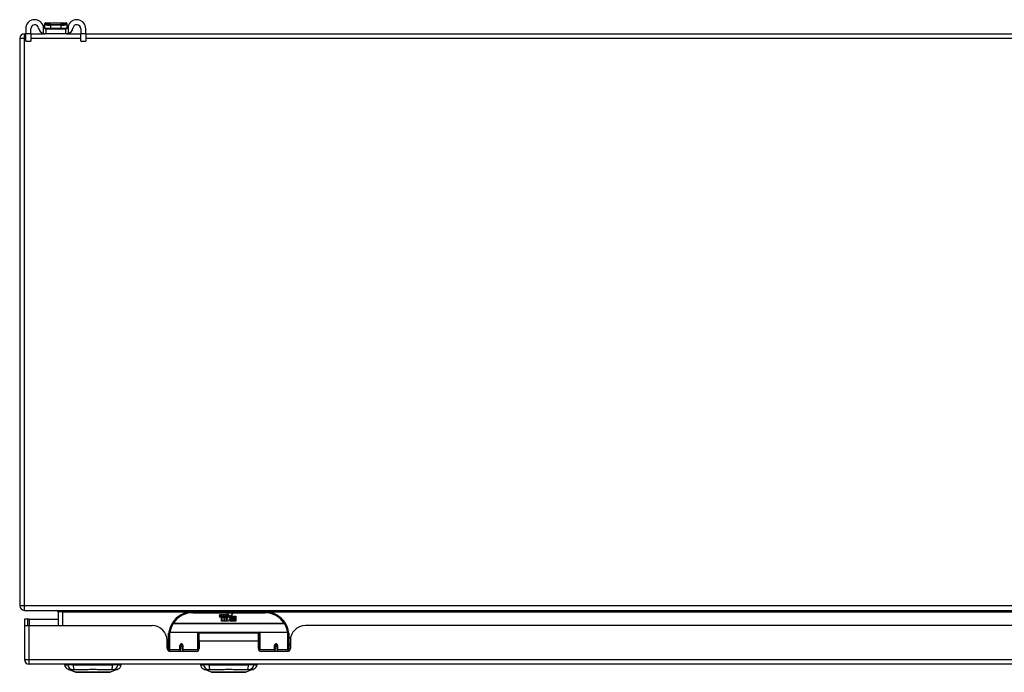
# Model space of a CAD drawing. Header units: inches. Extents: x 27 to 687, y 75 to 320.
# Tile 1 of 33: x 27 to 47, y 75 to 89. Entities that reach past the tile are written whole.
import ezdxf

# ---------------------------------------------------------------- set-up
doc = ezdxf.new("R2010")
doc.units = ezdxf.units.IN
doc.header["$MEASUREMENT"] = 0
doc.layers.add('Visible Edges(ANSI)', color=7, linetype='Continuous', lineweight=25)
doc.layers.add('Visible Tangent Edges(ANSI)', color=7, linetype='Continuous', lineweight=25)

msp = doc.modelspace()

# ---------------------------------------------------------------- linework, layer by layer
at = {"layer": 'Visible Edges(ANSI)'}
for p, q in [((27.231, 88.505), (27.231, 88.504)), ((27.231, 88.504), (27.231, 88.414)), ((27.684, 88.524), (27.251, 88.524)), ((27.704, 88.504), (27.704, 88.505)), ((27.704, 88.414), (27.704, 88.504)), ((26.817, 88.301), (26.843, 88.301)), ((26.843, 88.406), (26.843, 88.3)), ((26.843, 88.144), (26.843, 88.3)), ((26.948, 88.3), (26.948, 88.406)), ((26.948, 88.301), (27.246, 88.301)), ((26.948, 88.3), (26.948, 88.144)), ((27.246, 88.406), (27.265, 88.406)), ((27.265, 88.301), (27.246, 88.301)), ((27.265, 88.301), (27.265, 88.406)), ((27.265, 88.406), (27.671, 88.406)), ((27.671, 88.301), (27.265, 88.301)), ((27.671, 88.406), (27.689, 88.406)), ((27.671, 88.406), (27.671, 88.301)), ((27.689, 88.301), (27.671, 88.301)), ((27.689, 88.301), (27.988, 88.301)), ((27.988, 88.406), (27.988, 88.3)), ((27.988, 88.144), (27.988, 88.3)), ((28.093, 88.3), (28.093, 88.406)), ((28.093, 88.301), (92.619, 88.301)), ((28.093, 88.3), (28.093, 88.144)), ((26.718, 88.202), (26.718, 76.4)), ((26.843, 88.144), (26.948, 88.144)), ((27.988, 88.144), (28.093, 88.144)), ((26.817, 76.301), (92.619, 76.301)), ((27.516, 76.27), (27.516, 75.982)), ((31.816, 76.271), (30.316, 76.271)), ((30.871, 76.182), (30.877, 76.217)), ((30.877, 76.217), (30.891, 76.217)), ((30.891, 76.217), (30.885, 76.182)), ((30.907, 76.194), (30.911, 76.217)), ((30.911, 76.217), (30.924, 76.217)), ((30.924, 76.217), (30.918, 76.182)), ((30.941, 76.194), (30.945, 76.217)), ((30.945, 76.217), (30.958, 76.217)), ((30.958, 76.217), (30.948, 76.162)), ((30.954, 76.162), (30.978, 76.189)), ((30.965, 76.217), (30.981, 76.217)), ((30.978, 76.189), (30.965, 76.217)), ((30.981, 76.217), (30.989, 76.197)), ((30.989, 76.197), (30.991, 76.197)), ((30.991, 76.197), (31.005, 76.217)), ((31.021, 76.217), (30.996, 76.189)), ((30.996, 76.189), (31.01, 76.162)), ((31.005, 76.217), (31.021, 76.217)), ((31.02, 76.193), (31.056, 76.193)), ((31.026, 76.205), (31.026, 76.214)), ((31.055, 76.184), (31.031, 76.184)), ((31.067, 76.155), (31.098, 76.199)), ((31.098, 76.199), (31.1, 76.185)), ((31.1, 76.185), (31.144, 76.231)), ((31.144, 76.231), (31.119, 76.183)), ((31.119, 76.183), (31.216, 76.183)), ((31.216, 76.183), (31.216, 76.151)), ((26.884, 76.116), (26.816, 76.116)), ((26.816, 76.116), (26.816, 75.999)), ((26.816, 75.999), (26.816, 75.281)), ((26.818, 75.982), (26.915, 75.982)), ((26.915, 76.116), (26.884, 76.116)), ((26.884, 75.982), (26.884, 76.116)), ((26.915, 76.116), (27.516, 76.116)), ((26.915, 75.982), (29.473, 75.982)), ((30.916, 76.078), (30.916, 76.158)), ((30.946, 76.078), (30.916, 76.078)), ((30.934, 76.165), (30.933, 76.159)), ((30.933, 76.159), (30.946, 76.159)), ((30.938, 76.172), (30.935, 76.172)), ((30.937, 76.162), (30.938, 76.172)), ((30.948, 76.162), (30.937, 76.162)), ((30.946, 76.159), (30.946, 76.078)), ((30.95, 76.159), (30.972, 76.159)), ((30.95, 76.078), (30.95, 76.159)), ((30.98, 76.078), (30.95, 76.078)), ((30.971, 76.162), (30.954, 76.162)), ((30.984, 76.18), (30.971, 76.162)), ((30.972, 76.159), (30.98, 76.17)), ((30.98, 76.17), (30.98, 76.078)), ((30.986, 76.18), (30.984, 76.18)), ((30.984, 76.177), (30.991, 76.159)), ((30.984, 76.078), (30.984, 76.177)), ((31.051, 76.078), (30.984, 76.078)), ((30.994, 76.162), (30.986, 76.18)), ((30.991, 76.159), (31.014, 76.159)), ((31.01, 76.162), (30.994, 76.162)), ((31.014, 76.159), (31.014, 76.08)), ((31.014, 76.08), (31.05, 76.129)), ((31.05, 76.129), (31.03, 76.158)), ((31.065, 76.105), (31.051, 76.078)), ((31.06, 76.167), (31.067, 76.155)), ((31.082, 76.078), (31.065, 76.105)), ((31.1, 76.161), (31.08, 76.133)), ((31.08, 76.133), (31.117, 76.079)), ((31.216, 76.078), (31.082, 76.078)), ((31.102, 76.151), (31.1, 76.161)), ((31.117, 76.18), (31.102, 76.151)), ((31.117, 76.151), (31.117, 76.18)), ((31.216, 76.151), (31.117, 76.151)), ((31.117, 76.147), (31.216, 76.147)), ((31.117, 76.115), (31.117, 76.147)), ((31.216, 76.115), (31.117, 76.115)), ((31.117, 76.11), (31.216, 76.11)), ((31.117, 76.079), (31.117, 76.11)), ((31.216, 76.147), (31.216, 76.115)), ((31.216, 76.11), (31.216, 76.078)), ((48.574, 75.982), (32.659, 75.982)), ((29.816, 75.497), (29.816, 75.827)), ((29.836, 75.846), (30.42, 75.846)), ((30.436, 75.831), (30.436, 75.493)), ((30.451, 75.659), (30.451, 75.827)), ((31.682, 75.827), (30.451, 75.827)), ((31.682, 75.659), (31.682, 75.827)), ((31.696, 75.493), (31.696, 75.831)), ((31.712, 75.846), (32.296, 75.846)), ((32.316, 75.827), (32.316, 75.497)), ((29.785, 75.504), (29.785, 75.67)), ((30.06, 75.574), (30.06, 75.487)), ((30.062, 75.572), (30.06, 75.572)), ((30.062, 75.583), (30.062, 75.574)), ((30.103, 75.572), (30.101, 75.572)), ((30.102, 75.574), (30.102, 75.583)), ((30.103, 75.487), (30.103, 75.574)), ((30.451, 75.659), (30.451, 75.504)), ((31.696, 75.754), (31.682, 75.754)), ((31.682, 75.504), (31.682, 75.659)), ((32.029, 75.574), (32.029, 75.487)), ((32.031, 75.571), (32.029, 75.571)), ((32.071, 75.579), (32.069, 75.579)), ((32.07, 75.574), (32.07, 75.579)), ((32.07, 75.572), (32.072, 75.572)), ((32.072, 75.487), (32.072, 75.574)), ((32.351, 75.722), (32.316, 75.722)), ((32.347, 75.596), (32.316, 75.596)), ((32.347, 75.67), (32.347, 75.504)), ((29.816, 75.562), (29.785, 75.562)), ((29.816, 75.497), (29.816, 75.452)), ((30.392, 75.445), (29.844, 75.445)), ((30.06, 75.445), (30.06, 75.487)), ((30.066, 75.562), (30.064, 75.562)), ((30.1, 75.562), (30.098, 75.562)), ((30.103, 75.487), (30.103, 75.445)), ((30.436, 75.465), (30.436, 75.493)), ((31.696, 75.563), (31.682, 75.563)), ((31.696, 75.493), (31.696, 75.465)), ((32.288, 75.445), (31.741, 75.445)), ((32.029, 75.445), (32.029, 75.487)), ((32.035, 75.562), (32.032, 75.562)), ((32.068, 75.562), (32.066, 75.562)), ((32.072, 75.487), (32.072, 75.445)), ((32.347, 75.562), (32.316, 75.562)), ((32.316, 75.452), (32.316, 75.497)), ((92.52, 75.182), (26.915, 75.182)), ((27.65, 75.166), (27.718, 75.166)), ((27.828, 75.166), (27.718, 75.166)), ((27.828, 75.166), (28.652, 75.166)), ((27.852, 75.182), (27.852, 75.166)), ((28.052, 75.182), (28.052, 75.166)), ((28.428, 75.182), (28.428, 75.166)), ((28.628, 75.182), (28.628, 75.166)), ((28.763, 75.166), (28.652, 75.166)), ((28.763, 75.166), (28.831, 75.166)), ((30.476, 75.166), (30.544, 75.166)), ((30.654, 75.166), (30.544, 75.166)), ((30.654, 75.166), (31.478, 75.166)), ((31.589, 75.166), (31.478, 75.166)), ((31.589, 75.166), (31.657, 75.166)), ((27.883, 75.012), (27.724, 75.074)), ((28.757, 75.074), (28.597, 75.012)), ((30.709, 75.012), (30.55, 75.074)), ((31.583, 75.074), (31.423, 75.012))]:
    msp.add_line(p, q, dxfattribs=at)
at = {"layer": 'Visible Edges(ANSI)', "flags": 128}
for points in [[(27.216, 88.433), (27.215, 88.435), (27.215, 88.437), (27.215, 88.439), (27.214, 88.441), (27.214, 88.443), (27.214, 88.445), (27.213, 88.447), (27.213, 88.449), (27.212, 88.451), (27.212, 88.453), (27.211, 88.455), (27.211, 88.457), (27.21, 88.459), (27.21, 88.461), (27.209, 88.463), (27.208, 88.465), (27.208, 88.467), (27.207, 88.468), (27.206, 88.47), (27.206, 88.472), (27.205, 88.474), (27.204, 88.476), (27.203, 88.478), (27.203, 88.48)], [(27.733, 88.48), (27.732, 88.478), (27.731, 88.476), (27.73, 88.474), (27.73, 88.472), (27.729, 88.47), (27.728, 88.468), (27.728, 88.467), (27.727, 88.465), (27.726, 88.463), (27.726, 88.461), (27.725, 88.459), (27.725, 88.457), (27.724, 88.455), (27.723, 88.453), (27.723, 88.451), (27.722, 88.449), (27.722, 88.447), (27.722, 88.445), (27.721, 88.443), (27.721, 88.441), (27.72, 88.439), (27.72, 88.437), (27.72, 88.435), (27.719, 88.433)], [(27.203, 88.309), (27.204, 88.308), (27.206, 88.307), (27.208, 88.307), (27.21, 88.306), (27.212, 88.306), (27.214, 88.305), (27.216, 88.305), (27.218, 88.304), (27.22, 88.304), (27.222, 88.303), (27.224, 88.303), (27.226, 88.303), (27.228, 88.303), (27.23, 88.302), (27.232, 88.302), (27.233, 88.302), (27.235, 88.302), (27.237, 88.302), (27.239, 88.302), (27.24, 88.301), (27.242, 88.301), (27.243, 88.301), (27.245, 88.301), (27.246, 88.301)], [(27.246, 88.406), (27.245, 88.406), (27.243, 88.406), (27.242, 88.407), (27.24, 88.407), (27.239, 88.407), (27.237, 88.408), (27.235, 88.408), (27.234, 88.409), (27.232, 88.41), (27.231, 88.411), (27.229, 88.412), (27.227, 88.413), (27.226, 88.414), (27.224, 88.415), (27.223, 88.417), (27.222, 88.418), (27.221, 88.42), (27.22, 88.422), (27.219, 88.423), (27.218, 88.425), (27.217, 88.427), (27.217, 88.429), (27.216, 88.431), (27.216, 88.433)], [(27.719, 88.433), (27.719, 88.431), (27.719, 88.429), (27.718, 88.427), (27.717, 88.425), (27.716, 88.423), (27.715, 88.422), (27.714, 88.42), (27.713, 88.418), (27.712, 88.417), (27.711, 88.415), (27.709, 88.414), (27.708, 88.413), (27.706, 88.412), (27.705, 88.411), (27.703, 88.41), (27.701, 88.409), (27.7, 88.408), (27.698, 88.408), (27.697, 88.407), (27.695, 88.407), (27.693, 88.407), (27.692, 88.406), (27.69, 88.406), (27.689, 88.406)], [(27.689, 88.301), (27.69, 88.301), (27.692, 88.301), (27.693, 88.301), (27.695, 88.301), (27.697, 88.302), (27.698, 88.302), (27.7, 88.302), (27.702, 88.302), (27.704, 88.302), (27.705, 88.302), (27.707, 88.303), (27.709, 88.303), (27.711, 88.303), (27.713, 88.303), (27.715, 88.304), (27.717, 88.304), (27.719, 88.305), (27.721, 88.305), (27.723, 88.306), (27.725, 88.306), (27.727, 88.307), (27.729, 88.307), (27.731, 88.308), (27.733, 88.309)], [(29.822, 75.845), (29.822, 75.845), (29.822, 75.845), (29.821, 75.845), (29.821, 75.844), (29.821, 75.844), (29.821, 75.844), (29.821, 75.844), (29.821, 75.843), (29.821, 75.843), (29.821, 75.843), (29.821, 75.843), (29.821, 75.842), (29.821, 75.842), (29.821, 75.842), (29.821, 75.842), (29.821, 75.841), (29.821, 75.841), (29.821, 75.841), (29.821, 75.841), (29.821, 75.84), (29.821, 75.84), (29.821, 75.84), (29.821, 75.84), (29.821, 75.839)], [(32.311, 75.839), (32.311, 75.84), (32.311, 75.84), (32.311, 75.84), (32.311, 75.84), (32.311, 75.841), (32.311, 75.841), (32.311, 75.841), (32.311, 75.841), (32.311, 75.842), (32.311, 75.842), (32.311, 75.842), (32.311, 75.842), (32.311, 75.843), (32.311, 75.843), (32.311, 75.843), (32.311, 75.843), (32.311, 75.844), (32.311, 75.844), (32.311, 75.844), (32.311, 75.844), (32.311, 75.845), (32.311, 75.845), (32.311, 75.845), (32.311, 75.845)], [(30.06, 75.574), (30.06, 75.577), (30.061, 75.579), (30.062, 75.582), (30.063, 75.584), (30.064, 75.587), (30.066, 75.589), (30.068, 75.591), (30.071, 75.593), (30.073, 75.594), (30.076, 75.595), (30.079, 75.596), (30.082, 75.596), (30.085, 75.596), (30.088, 75.595), (30.09, 75.594), (30.093, 75.593), (30.095, 75.591), (30.098, 75.589), (30.099, 75.587), (30.101, 75.584), (30.102, 75.582), (30.103, 75.579), (30.103, 75.577), (30.103, 75.574)], [(32.029, 75.574), (32.029, 75.577), (32.029, 75.579), (32.03, 75.582), (32.031, 75.584), (32.033, 75.587), (32.035, 75.589), (32.037, 75.591), (32.039, 75.593), (32.042, 75.594), (32.044, 75.595), (32.047, 75.596), (32.05, 75.596), (32.053, 75.596), (32.056, 75.595), (32.059, 75.594), (32.062, 75.593), (32.064, 75.591), (32.066, 75.589), (32.068, 75.587), (32.069, 75.584), (32.071, 75.582), (32.071, 75.579), (32.072, 75.577), (32.072, 75.574)], [(30.45, 75.526), (30.45, 75.526), (30.45, 75.526), (30.45, 75.526), (30.45, 75.526), (30.45, 75.526), (30.45, 75.526), (30.45, 75.526), (30.45, 75.526), (30.45, 75.526), (30.45, 75.526), (30.45, 75.526), (30.45, 75.526), (30.45, 75.527), (30.45, 75.527), (30.45, 75.527), (30.45, 75.527), (30.45, 75.527), (30.45, 75.527), (30.45, 75.527), (30.451, 75.527), (30.451, 75.527), (30.451, 75.527), (30.451, 75.527), (30.451, 75.527)], [(31.682, 75.527), (31.682, 75.527), (31.682, 75.527), (31.682, 75.527), (31.682, 75.527), (31.682, 75.527), (31.682, 75.527), (31.682, 75.527), (31.682, 75.527), (31.682, 75.527), (31.682, 75.527), (31.682, 75.527), (31.682, 75.526), (31.682, 75.526), (31.682, 75.526), (31.682, 75.526), (31.682, 75.526), (31.682, 75.526), (31.682, 75.526), (31.682, 75.526), (31.682, 75.526), (31.682, 75.526), (31.682, 75.526), (31.682, 75.526), (31.682, 75.526)], [(27.885, 75.011), (27.885, 75.011), (27.887, 75.011), (27.889, 75.011), (27.892, 75.011), (27.896, 75.011), (27.9, 75.011), (27.906, 75.011), (27.912, 75.011), (27.919, 75.011), (27.927, 75.011), (27.935, 75.011), (27.945, 75.011), (27.955, 75.011), (27.966, 75.011), (27.977, 75.011), (27.989, 75.011), (28.002, 75.011), (28.015, 75.011), (28.028, 75.011), (28.043, 75.011), (28.057, 75.011), (28.073, 75.011), (28.088, 75.011), (28.104, 75.011), (28.121, 75.011), (28.137, 75.011), (28.154, 75.011), (28.171, 75.011), (28.188, 75.011), (28.205, 75.011), (28.223, 75.011), (28.24, 75.011), (28.258, 75.011), (28.275, 75.011), (28.293, 75.011), (28.31, 75.011), (28.327, 75.011), (28.344, 75.011), (28.36, 75.011), (28.376, 75.011), (28.392, 75.011), (28.408, 75.011), (28.423, 75.011), (28.438, 75.011), (28.452, 75.011), (28.466, 75.011), (28.479, 75.011), (28.492, 75.011), (28.504, 75.011), (28.515, 75.011), (28.525, 75.011), (28.535, 75.011), (28.545, 75.011), (28.553, 75.011), (28.561, 75.011), (28.568, 75.011), (28.574, 75.011), (28.58, 75.011), (28.585, 75.011), (28.588, 75.011), (28.591, 75.011), (28.593, 75.011), (28.595, 75.011), (28.595, 75.011)], [(30.711, 75.011), (30.711, 75.011), (30.713, 75.011), (30.715, 75.011), (30.718, 75.011), (30.722, 75.011), (30.726, 75.011), (30.732, 75.011), (30.738, 75.011), (30.745, 75.011), (30.753, 75.011), (30.762, 75.011), (30.771, 75.011), (30.781, 75.011), (30.791, 75.011), (30.803, 75.011), (30.815, 75.011), (30.827, 75.011), (30.841, 75.011), (30.854, 75.011), (30.868, 75.011), (30.883, 75.011), (30.898, 75.011), (30.914, 75.011), (30.93, 75.011), (30.946, 75.011), (30.963, 75.011), (30.98, 75.011), (30.997, 75.011), (31.014, 75.011), (31.031, 75.011), (31.048, 75.011), (31.066, 75.011), (31.083, 75.011), (31.101, 75.011), (31.118, 75.011), (31.136, 75.011), (31.152, 75.011), (31.169, 75.011), (31.186, 75.011), (31.202, 75.011), (31.218, 75.011), (31.234, 75.011), (31.249, 75.011), (31.264, 75.011), (31.278, 75.011), (31.292, 75.011), (31.305, 75.011), (31.317, 75.011), (31.329, 75.011), (31.341, 75.011), (31.351, 75.011), (31.361, 75.011), (31.371, 75.011), (31.379, 75.011), (31.387, 75.011), (31.394, 75.011), (31.4, 75.011), (31.406, 75.011), (31.411, 75.011), (31.414, 75.011), (31.417, 75.011), (31.419, 75.011), (31.421, 75.011), (31.421, 75.011)]]:
    msp.add_lwpolyline(points, dxfattribs=at)
at = {"layer": 'Visible Edges(ANSI)'}
for centre in [(30.082, 75.574), (32.05, 75.574)]:
    msp.add_circle(centre, 0.0197, dxfattribs=at)
for centre, radius, start, end in [((27.03, 88.406), 0.188, 23.0739, 180), ((27.03, 88.406), 0.0825, 8.1564, 180), ((27.251, 88.505), 0.0197, 90, 180), ((27.684, 88.505), 0.0197, 0, 90), ((27.905, 88.406), 0.187, 0, 156.9261), ((27.905, 88.406), 0.0825, 0, 171.8436), ((26.817, 88.202), 0.099, 90, 180), ((27.246, 88.437), 0.136, 188.1564, 251.2171), ((27.239, 88.414), 0.00787, 180, 218.1289), ((27.696, 88.414), 0.00787, 321.8711, 0), ((27.689, 88.437), 0.136, 288.7829, 351.8436), ((26.817, 76.4), 0.099, 180, 270), ((27.485, 76.27), 0.031, 0, 90), ((30.316, 75.771), 0.5, 90, 147.7623), ((30.899, 76.177), 0.0288, 169, 198.4748), ((30.897, 76.18), 0.0123, 169.9922, 203.5487), ((30.861, 76.202), 0.0465, 328.5584, 350.8257), ((30.93, 76.18), 0.0123, 170, 203.5571), ((30.895, 76.202), 0.0465, 327.5992, 350), ((31.045, 76.182), 0.0282, 156.1555, 203.8445), ((31.044, 76.156), 0.0607, 81.5605, 107.3343), ((31.038, 76.177), 0.0307, 64.6784, 112.5609), ((31.039, 76.179), 0.00955, 151.4547, 231.1652), ((31.038, 76.186), 0.0168, 289.3797, 352.9975), ((31.047, 76.196), 0.0096, 343.5261, 64.6784), ((31.05, 76.197), 0.0197, 356.5646, 81.5605), ((31.03, 76.198), 0.0398, 314.1684, 356.5646), ((31.816, 75.771), 0.5, 32.2377, 90), ((26.915, 75.999), 0.099, 180, 189.8877), ((29.473, 75.67), 0.312, 0, 90), ((30.316, 75.771), 0.5, 147.7623, 171.4919), ((30.882, 76.171), 0.0105, 198.4748, 269.6788), ((30.882, 76.185), 0.0246, 269.6788, 333.9508), ((30.891, 76.178), 0.006, 203.5487, 276.1027), ((30.89, 76.184), 0.0126, 276.1027, 327.6083), ((30.933, 76.176), 0.0288, 183.6169, 196.9928), ((30.915, 76.171), 0.0101, 196.9928, 269.4776), ((30.915, 76.185), 0.024, 269.4776, 327.4114), ((30.917, 76.182), 0.024, 268.7952, 316.5849), ((30.924, 76.178), 0.006, 203.5571, 276.03), ((30.924, 76.184), 0.0126, 276.03, 327.5992), ((31.033, 76.176), 0.0152, 203.8445, 265.0802), ((31.037, 76.191), 0.033, 257.079, 313.1785), ((31.037, 76.191), 0.0299, 260.4085, 314.1684), ((31.04, 76.181), 0.0109, 231.1652, 289.3797), ((31.816, 75.771), 0.5, 8.5081, 32.2377), ((32.659, 75.67), 0.312, 90, 180), ((29.836, 75.827), 0.0197, 90, 180), ((30.42, 75.831), 0.0157, 0, 90), ((31.712, 75.831), 0.0157, 90, 180), ((32.296, 75.827), 0.0197, 0, 90), ((30.082, 75.574), 0.0217, 180, 0), ((32.05, 75.574), 0.0217, 189.147, 0), ((29.844, 75.504), 0.0591, 180, 270), ((30.392, 75.504), 0.0591, 270, 0), ((31.741, 75.504), 0.0591, 180, 270), ((32.288, 75.504), 0.0591, 270, 0), ((26.915, 75.281), 0.099, 180, 270), ((27.766, 75.184), 0.118, 188.6009, 248.7495), ((28.714, 75.184), 0.118, 291.2505, 351.3991), ((30.592, 75.184), 0.118, 188.6009, 248.7495), ((30.535, 75.158), 0.0394, 143.1301, 168.463), ((31.54, 75.184), 0.118, 291.2505, 351.3991), ((31.598, 75.158), 0.0394, 11.537, 36.8699), ((27.885, 75.016), 0.00492, 248.7495, 269.7912), ((28.595, 75.016), 0.00492, 270.2088, 291.2505), ((30.711, 75.016), 0.00492, 248.7495, 269.7912), ((31.421, 75.016), 0.00492, 270.2088, 291.2505)]:
    msp.add_arc(centre, radius, start, end, dxfattribs=at)
for start_param, end_param in [(3.444465, 3.571292), (5.853486, 5.980313)]:
    msp.add_ellipse((30.082, 75.582), major_axis=(0.0217, 0), ratio=0.267949, start_param=start_param, end_param=end_param, dxfattribs=at)
at = {"layer": 'Visible Tangent Edges(ANSI)'}
for p, q in [((27.203, 88.48), (27.203, 88.309)), ((27.363, 88.414), (27.363, 88.477)), ((27.573, 88.477), (27.363, 88.477)), ((27.365, 88.491), (27.571, 88.491)), ((27.573, 88.477), (27.573, 88.414)), ((27.733, 88.309), (27.733, 88.48)), ((26.817, 88.202), (26.817, 88.301)), ((26.948, 88.3), (26.843, 88.3)), ((27.231, 88.414), (27.363, 88.414)), ((27.363, 88.414), (27.573, 88.414)), ((27.573, 88.414), (27.704, 88.414)), ((28.093, 88.3), (27.988, 88.3)), ((26.817, 88.202), (26.718, 88.202)), ((26.817, 76.4), (26.817, 88.202)), ((26.843, 88.202), (26.817, 88.202)), ((27.988, 88.202), (26.948, 88.202)), ((92.619, 88.202), (28.093, 88.202)), ((26.718, 76.4), (26.817, 76.4)), ((26.817, 76.301), (26.817, 76.4)), ((26.817, 76.4), (91.851, 76.4)), ((27.615, 76.27), (27.516, 76.27)), ((27.615, 76.27), (27.615, 76.301)), ((27.615, 75.982), (27.615, 76.27)), ((27.615, 76.27), (30.284, 76.27)), ((30.316, 76.252), (30.316, 76.271)), ((30.316, 76.252), (31.816, 76.252)), ((31.816, 76.271), (31.816, 76.252)), ((31.848, 76.27), (49.385, 76.27)), ((26.915, 76.116), (26.915, 75.982)), ((26.915, 75.281), (26.915, 75.982)), ((29.91, 76.028), (29.893, 76.038)), ((32.222, 76.028), (29.91, 76.028)), ((29.91, 76.024), (29.91, 76.028)), ((29.91, 76.024), (32.222, 76.024)), ((32.239, 76.038), (32.222, 76.028)), ((32.222, 76.028), (32.222, 76.024)), ((29.836, 75.846), (29.836, 75.478)), ((30.42, 75.478), (30.42, 75.846)), ((31.698, 75.839), (30.434, 75.839)), ((31.712, 75.846), (31.712, 75.478)), ((32.296, 75.478), (32.296, 75.846)), ((30.05, 75.478), (30.05, 75.569)), ((30.073, 75.594), (30.091, 75.594)), ((30.113, 75.569), (30.113, 75.478)), ((31.682, 75.659), (30.451, 75.659)), ((32.019, 75.478), (32.019, 75.569)), ((32.082, 75.569), (32.082, 75.478)), ((29.836, 75.445), (29.836, 75.478)), ((30.05, 75.478), (29.836, 75.478)), ((30.05, 75.478), (30.05, 75.445)), ((30.42, 75.478), (30.113, 75.478)), ((30.113, 75.445), (30.113, 75.478)), ((30.42, 75.478), (30.42, 75.452)), ((31.712, 75.452), (31.712, 75.478)), ((32.019, 75.478), (31.712, 75.478)), ((32.019, 75.478), (32.019, 75.445)), ((32.296, 75.478), (32.082, 75.478)), ((32.082, 75.445), (32.082, 75.478)), ((32.296, 75.478), (32.296, 75.445)), ((26.816, 75.281), (26.915, 75.281)), ((26.915, 75.182), (26.915, 75.281)), ((26.915, 75.281), (92.52, 75.281)), ((27.724, 75.074), (27.883, 75.012))]:
    msp.add_line(p, q, dxfattribs=at)
at = {"layer": 'Visible Tangent Edges(ANSI)', "flags": 128}
for points in [[(27.231, 88.504), (27.232, 88.503), (27.232, 88.502), (27.234, 88.501), (27.236, 88.5), (27.238, 88.498), (27.241, 88.497), (27.244, 88.496), (27.248, 88.494), (27.252, 88.493), (27.257, 88.491), (27.262, 88.49), (27.267, 88.488), (27.274, 88.487), (27.28, 88.485), (27.287, 88.484), (27.294, 88.483), (27.301, 88.482), (27.309, 88.48), (27.318, 88.48), (27.326, 88.479), (27.335, 88.478), (27.344, 88.478), (27.353, 88.477), (27.363, 88.477)], [(27.248, 88.523), (27.248, 88.523), (27.249, 88.523), (27.249, 88.523), (27.249, 88.523), (27.249, 88.524), (27.249, 88.524), (27.249, 88.524), (27.249, 88.524), (27.249, 88.524), (27.25, 88.524), (27.25, 88.524), (27.25, 88.524), (27.25, 88.524), (27.25, 88.524), (27.25, 88.524), (27.25, 88.524), (27.25, 88.524), (27.25, 88.524), (27.251, 88.524), (27.251, 88.524), (27.251, 88.524), (27.251, 88.524), (27.251, 88.524), (27.251, 88.524)], [(27.365, 88.491), (27.356, 88.491), (27.347, 88.492), (27.338, 88.492), (27.33, 88.493), (27.322, 88.494), (27.315, 88.495), (27.307, 88.496), (27.3, 88.498), (27.294, 88.499), (27.288, 88.501), (27.282, 88.503), (27.276, 88.504), (27.271, 88.506), (27.267, 88.508), (27.263, 88.51), (27.259, 88.512), (27.256, 88.513), (27.253, 88.515), (27.251, 88.517), (27.25, 88.518), (27.248, 88.52), (27.248, 88.521), (27.248, 88.522), (27.248, 88.523)], [(27.687, 88.523), (27.687, 88.522), (27.687, 88.521), (27.687, 88.52), (27.686, 88.518), (27.684, 88.517), (27.682, 88.515), (27.679, 88.513), (27.676, 88.512), (27.672, 88.51), (27.668, 88.508), (27.664, 88.506), (27.659, 88.504), (27.653, 88.503), (27.648, 88.501), (27.641, 88.499), (27.635, 88.498), (27.628, 88.496), (27.621, 88.495), (27.613, 88.494), (27.605, 88.493), (27.597, 88.492), (27.588, 88.492), (27.58, 88.491), (27.571, 88.491)], [(27.573, 88.477), (27.582, 88.477), (27.591, 88.478), (27.6, 88.478), (27.609, 88.479), (27.618, 88.48), (27.626, 88.48), (27.634, 88.482), (27.641, 88.483), (27.648, 88.484), (27.655, 88.485), (27.662, 88.487), (27.668, 88.488), (27.673, 88.49), (27.678, 88.491), (27.683, 88.493), (27.687, 88.494), (27.691, 88.496), (27.695, 88.497), (27.697, 88.498), (27.7, 88.5), (27.701, 88.501), (27.703, 88.502), (27.704, 88.503), (27.704, 88.504)], [(27.684, 88.524), (27.684, 88.524), (27.684, 88.524), (27.684, 88.524), (27.685, 88.524), (27.685, 88.524), (27.685, 88.524), (27.685, 88.524), (27.685, 88.524), (27.685, 88.524), (27.685, 88.524), (27.685, 88.524), (27.685, 88.524), (27.686, 88.524), (27.686, 88.524), (27.686, 88.524), (27.686, 88.524), (27.686, 88.524), (27.686, 88.524), (27.686, 88.524), (27.686, 88.523), (27.687, 88.523), (27.687, 88.523), (27.687, 88.523), (27.687, 88.523)], [(30.113, 75.569), (30.113, 75.573), (30.112, 75.577), (30.111, 75.581), (30.109, 75.585), (30.107, 75.589), (30.105, 75.592), (30.102, 75.595), (30.098, 75.598), (30.094, 75.6), (30.09, 75.601), (30.086, 75.602), (30.082, 75.603), (30.078, 75.602), (30.073, 75.601), (30.069, 75.6), (30.066, 75.598), (30.062, 75.595), (30.059, 75.592), (30.056, 75.589), (30.054, 75.585), (30.052, 75.581), (30.051, 75.578), (30.051, 75.573), (30.05, 75.569)], [(30.451, 75.708), (30.45, 75.707), (30.449, 75.707), (30.449, 75.706), (30.448, 75.706), (30.447, 75.705), (30.447, 75.705), (30.446, 75.704), (30.445, 75.703), (30.445, 75.703), (30.444, 75.702), (30.443, 75.702), (30.443, 75.701), (30.442, 75.701), (30.442, 75.7), (30.441, 75.7), (30.44, 75.699), (30.44, 75.698), (30.439, 75.698), (30.439, 75.697), (30.438, 75.697), (30.438, 75.696), (30.437, 75.695), (30.437, 75.695), (30.436, 75.694)], [(30.436, 75.648), (30.436, 75.65), (30.436, 75.651), (30.436, 75.653), (30.437, 75.654), (30.437, 75.656), (30.437, 75.658), (30.438, 75.659), (30.438, 75.661), (30.438, 75.663), (30.439, 75.665), (30.439, 75.666), (30.44, 75.668), (30.441, 75.67), (30.441, 75.672), (30.442, 75.674), (30.443, 75.675), (30.444, 75.677), (30.445, 75.679), (30.445, 75.681), (30.446, 75.683), (30.447, 75.684), (30.448, 75.686), (30.449, 75.688), (30.451, 75.69)], [(32.082, 75.569), (32.082, 75.573), (32.081, 75.578), (32.08, 75.581), (32.078, 75.585), (32.076, 75.589), (32.073, 75.592), (32.07, 75.595), (32.067, 75.598), (32.063, 75.6), (32.059, 75.601), (32.055, 75.602), (32.05, 75.603), (32.046, 75.602), (32.042, 75.601), (32.038, 75.6), (32.034, 75.598), (32.031, 75.595), (32.027, 75.592), (32.025, 75.589), (32.023, 75.585), (32.021, 75.581), (32.02, 75.577), (32.019, 75.573), (32.019, 75.569)], [(30.451, 75.566), (30.45, 75.564), (30.449, 75.561), (30.449, 75.559), (30.448, 75.556), (30.447, 75.554), (30.447, 75.551), (30.446, 75.549), (30.446, 75.546), (30.445, 75.544), (30.445, 75.541), (30.444, 75.539), (30.444, 75.536), (30.443, 75.533), (30.443, 75.531), (30.442, 75.528), (30.442, 75.526), (30.441, 75.523), (30.441, 75.521), (30.441, 75.518), (30.44, 75.515), (30.44, 75.513), (30.44, 75.51), (30.439, 75.508), (30.439, 75.505)], [(31.693, 75.505), (31.693, 75.508), (31.693, 75.51), (31.692, 75.513), (31.692, 75.515), (31.692, 75.517), (31.691, 75.52), (31.691, 75.522), (31.69, 75.525), (31.69, 75.527), (31.69, 75.53), (31.689, 75.532), (31.689, 75.535), (31.688, 75.537), (31.688, 75.539), (31.687, 75.542), (31.687, 75.544), (31.686, 75.547), (31.686, 75.549), (31.685, 75.551), (31.685, 75.554), (31.684, 75.556), (31.684, 75.559), (31.683, 75.561), (31.682, 75.563)], [(27.724, 75.074), (27.724, 75.074), (27.724, 75.074), (27.725, 75.074), (27.726, 75.074), (27.727, 75.074), (27.728, 75.073), (27.73, 75.073), (27.732, 75.073), (27.734, 75.073), (27.737, 75.073), (27.74, 75.073), (27.743, 75.073), (27.746, 75.073), (27.75, 75.073), (27.753, 75.073), (27.757, 75.073), (27.762, 75.073), (27.766, 75.073), (27.771, 75.072), (27.776, 75.072), (27.781, 75.072), (27.786, 75.072), (27.792, 75.072), (27.8, 75.072)], [(27.8, 75.072), (27.802, 75.072), (27.803, 75.072), (27.804, 75.072), (27.806, 75.072), (27.808, 75.072), (27.809, 75.072), (27.811, 75.072), (27.813, 75.072), (27.815, 75.072), (27.817, 75.072), (27.819, 75.072), (27.821, 75.072), (27.823, 75.072), (27.826, 75.072), (27.828, 75.072), (27.83, 75.072), (27.833, 75.072), (27.835, 75.072), (27.838, 75.072), (27.841, 75.072), (27.843, 75.072), (27.846, 75.072), (27.849, 75.072), (27.851, 75.072)], [(27.851, 75.072), (27.885, 75.072), (27.916, 75.072), (27.948, 75.073), (27.979, 75.073), (28.011, 75.073), (28.044, 75.073), (28.076, 75.073), (28.109, 75.073), (28.141, 75.073), (28.174, 75.074), (28.207, 75.074), (28.24, 75.074), (28.273, 75.074), (28.306, 75.074), (28.339, 75.073), (28.372, 75.073), (28.405, 75.073), (28.437, 75.073), (28.469, 75.073), (28.501, 75.073), (28.533, 75.073), (28.564, 75.072), (28.595, 75.072), (28.629, 75.072)], [(27.965, 75.011), (27.959, 75.011), (27.953, 75.011), (27.947, 75.011), (27.941, 75.011), (27.936, 75.011), (27.93, 75.011), (27.925, 75.011), (27.921, 75.011), (27.916, 75.011), (27.912, 75.011), (27.908, 75.011), (27.904, 75.011), (27.901, 75.011), (27.898, 75.011), (27.895, 75.011), (27.893, 75.011), (27.89, 75.011), (27.889, 75.011), (27.887, 75.012), (27.886, 75.012), (27.885, 75.012), (27.884, 75.012), (27.883, 75.012), (27.883, 75.012)], [(28.013, 75.011), (28.01, 75.011), (28.008, 75.011), (28.006, 75.011), (28.004, 75.011), (28.002, 75.011), (28, 75.011), (27.998, 75.011), (27.996, 75.011), (27.994, 75.011), (27.992, 75.011), (27.99, 75.011), (27.988, 75.011), (27.986, 75.011), (27.984, 75.011), (27.982, 75.011), (27.98, 75.011), (27.978, 75.011), (27.976, 75.011), (27.975, 75.011), (27.973, 75.011), (27.971, 75.011), (27.969, 75.011), (27.967, 75.011), (27.965, 75.011)], [(28.468, 75.011), (28.451, 75.011), (28.435, 75.011), (28.417, 75.011), (28.399, 75.011), (28.38, 75.011), (28.361, 75.011), (28.341, 75.011), (28.322, 75.011), (28.302, 75.011), (28.281, 75.012), (28.261, 75.012), (28.24, 75.012), (28.219, 75.012), (28.199, 75.012), (28.179, 75.011), (28.158, 75.011), (28.138, 75.011), (28.119, 75.011), (28.1, 75.011), (28.081, 75.011), (28.063, 75.011), (28.045, 75.011), (28.029, 75.011), (28.013, 75.011)], [(28.515, 75.011), (28.513, 75.011), (28.511, 75.011), (28.509, 75.011), (28.507, 75.011), (28.506, 75.011), (28.504, 75.011), (28.502, 75.011), (28.5, 75.011), (28.498, 75.011), (28.496, 75.011), (28.494, 75.011), (28.492, 75.011), (28.49, 75.011), (28.488, 75.011), (28.486, 75.011), (28.484, 75.011), (28.482, 75.011), (28.48, 75.011), (28.478, 75.011), (28.476, 75.011), (28.474, 75.011), (28.472, 75.011), (28.47, 75.011), (28.468, 75.011)], [(28.597, 75.012), (28.597, 75.012), (28.596, 75.012), (28.596, 75.012), (28.595, 75.012), (28.593, 75.012), (28.592, 75.011), (28.59, 75.011), (28.587, 75.011), (28.585, 75.011), (28.582, 75.011), (28.579, 75.011), (28.576, 75.011), (28.572, 75.011), (28.568, 75.011), (28.564, 75.011), (28.559, 75.011), (28.555, 75.011), (28.55, 75.011), (28.545, 75.011), (28.539, 75.011), (28.533, 75.011), (28.527, 75.011), (28.521, 75.011), (28.515, 75.011)], [(28.629, 75.072), (28.631, 75.072), (28.634, 75.072), (28.637, 75.072), (28.64, 75.072), (28.642, 75.072), (28.645, 75.072), (28.647, 75.072), (28.65, 75.072), (28.652, 75.072), (28.654, 75.072), (28.657, 75.072), (28.659, 75.072), (28.661, 75.072), (28.663, 75.072), (28.665, 75.072), (28.667, 75.072), (28.669, 75.072), (28.671, 75.072), (28.672, 75.072), (28.674, 75.072), (28.676, 75.072), (28.677, 75.072), (28.679, 75.072), (28.68, 75.072)], [(28.68, 75.072), (28.688, 75.072), (28.694, 75.072), (28.699, 75.072), (28.704, 75.072), (28.709, 75.072), (28.714, 75.073), (28.718, 75.073), (28.723, 75.073), (28.727, 75.073), (28.73, 75.073), (28.734, 75.073), (28.737, 75.073), (28.74, 75.073), (28.743, 75.073), (28.746, 75.073), (28.748, 75.073), (28.75, 75.073), (28.752, 75.073), (28.753, 75.074), (28.754, 75.074), (28.755, 75.074), (28.756, 75.074), (28.757, 75.074), (28.757, 75.074)], [(30.55, 75.074), (30.55, 75.074), (30.55, 75.074), (30.551, 75.074), (30.552, 75.074), (30.553, 75.074), (30.554, 75.073), (30.556, 75.073), (30.558, 75.073), (30.56, 75.073), (30.563, 75.073), (30.566, 75.073), (30.569, 75.073), (30.572, 75.073), (30.576, 75.073), (30.579, 75.073), (30.583, 75.073), (30.588, 75.073), (30.592, 75.073), (30.597, 75.072), (30.602, 75.072), (30.607, 75.072), (30.612, 75.072), (30.618, 75.072), (30.626, 75.072)], [(30.626, 75.072), (30.628, 75.072), (30.629, 75.072), (30.63, 75.072), (30.632, 75.072), (30.634, 75.072), (30.635, 75.072), (30.637, 75.072), (30.639, 75.072), (30.641, 75.072), (30.643, 75.072), (30.645, 75.072), (30.647, 75.072), (30.649, 75.072), (30.652, 75.072), (30.654, 75.072), (30.656, 75.072), (30.659, 75.072), (30.661, 75.072), (30.664, 75.072), (30.667, 75.072), (30.669, 75.072), (30.672, 75.072), (30.675, 75.072), (30.677, 75.072)], [(30.677, 75.072), (30.711, 75.072), (30.742, 75.072), (30.773, 75.073), (30.805, 75.073), (30.837, 75.073), (30.869, 75.073), (30.902, 75.073), (30.934, 75.073), (30.967, 75.073), (31, 75.074), (31.033, 75.074), (31.066, 75.074), (31.099, 75.074), (31.132, 75.074), (31.165, 75.073), (31.198, 75.073), (31.23, 75.073), (31.263, 75.073), (31.295, 75.073), (31.327, 75.073), (31.359, 75.073), (31.39, 75.072), (31.421, 75.072), (31.455, 75.072)], [(30.791, 75.011), (30.785, 75.011), (30.779, 75.011), (30.773, 75.011), (30.767, 75.011), (30.762, 75.011), (30.756, 75.011), (30.751, 75.011), (30.747, 75.011), (30.742, 75.011), (30.738, 75.011), (30.734, 75.011), (30.73, 75.011), (30.727, 75.011), (30.724, 75.011), (30.721, 75.011), (30.719, 75.011), (30.716, 75.011), (30.715, 75.011), (30.713, 75.012), (30.712, 75.012), (30.711, 75.012), (30.71, 75.012), (30.709, 75.012), (30.709, 75.012)], [(30.839, 75.011), (30.836, 75.011), (30.834, 75.011), (30.832, 75.011), (30.83, 75.011), (30.828, 75.011), (30.826, 75.011), (30.824, 75.011), (30.822, 75.011), (30.82, 75.011), (30.818, 75.011), (30.816, 75.011), (30.814, 75.011), (30.812, 75.011), (30.81, 75.011), (30.808, 75.011), (30.806, 75.011), (30.804, 75.011), (30.802, 75.011), (30.801, 75.011), (30.799, 75.011), (30.797, 75.011), (30.795, 75.011), (30.793, 75.011), (30.791, 75.011)], [(31.294, 75.011), (31.278, 75.011), (31.261, 75.011), (31.243, 75.011), (31.225, 75.011), (31.206, 75.011), (31.187, 75.011), (31.167, 75.011), (31.148, 75.011), (31.127, 75.011), (31.107, 75.012), (31.087, 75.012), (31.066, 75.012), (31.045, 75.012), (31.025, 75.012), (31.005, 75.011), (30.984, 75.011), (30.965, 75.011), (30.945, 75.011), (30.926, 75.011), (30.907, 75.011), (30.889, 75.011), (30.871, 75.011), (30.855, 75.011), (30.839, 75.011)], [(31.341, 75.011), (31.339, 75.011), (31.337, 75.011), (31.335, 75.011), (31.333, 75.011), (31.332, 75.011), (31.33, 75.011), (31.328, 75.011), (31.326, 75.011), (31.324, 75.011), (31.322, 75.011), (31.32, 75.011), (31.318, 75.011), (31.316, 75.011), (31.314, 75.011), (31.312, 75.011), (31.31, 75.011), (31.308, 75.011), (31.306, 75.011), (31.304, 75.011), (31.302, 75.011), (31.3, 75.011), (31.298, 75.011), (31.296, 75.011), (31.294, 75.011)], [(31.423, 75.012), (31.423, 75.012), (31.422, 75.012), (31.422, 75.012), (31.421, 75.012), (31.419, 75.012), (31.418, 75.011), (31.416, 75.011), (31.413, 75.011), (31.411, 75.011), (31.408, 75.011), (31.405, 75.011), (31.402, 75.011), (31.398, 75.011), (31.394, 75.011), (31.39, 75.011), (31.385, 75.011), (31.381, 75.011), (31.376, 75.011), (31.37, 75.011), (31.365, 75.011), (31.359, 75.011), (31.353, 75.011), (31.347, 75.011), (31.341, 75.011)], [(31.455, 75.072), (31.457, 75.072), (31.46, 75.072), (31.463, 75.072), (31.466, 75.072), (31.468, 75.072), (31.471, 75.072), (31.473, 75.072), (31.476, 75.072), (31.478, 75.072), (31.48, 75.072), (31.483, 75.072), (31.485, 75.072), (31.487, 75.072), (31.489, 75.072), (31.491, 75.072), (31.493, 75.072), (31.495, 75.072), (31.497, 75.072), (31.498, 75.072), (31.5, 75.072), (31.502, 75.072), (31.503, 75.072), (31.505, 75.072), (31.506, 75.072)], [(31.506, 75.072), (31.514, 75.072), (31.52, 75.072), (31.525, 75.072), (31.53, 75.072), (31.535, 75.072), (31.54, 75.073), (31.544, 75.073), (31.549, 75.073), (31.553, 75.073), (31.556, 75.073), (31.56, 75.073), (31.563, 75.073), (31.566, 75.073), (31.569, 75.073), (31.572, 75.073), (31.574, 75.073), (31.576, 75.073), (31.578, 75.073), (31.579, 75.074), (31.58, 75.074), (31.581, 75.074), (31.582, 75.074), (31.583, 75.074), (31.583, 75.074)]]:
    msp.add_lwpolyline(points, dxfattribs=at)
at = {"layer": 'Visible Tangent Edges(ANSI)'}
for centre, radius, start, end in [((30.316, 75.771), 0.48, 90, 147.7623), ((31.816, 75.771), 0.48, 32.2377, 90), ((30.316, 75.768), 0.48, 147.7623, 170.5651), ((31.816, 75.768), 0.48, 9.4349, 32.2377), ((27.885, 75.016), 0.00492, 248.7495, 269.7912)]:
    msp.add_arc(centre, radius, start, end, dxfattribs=at)
for centre, major_axis, ratio, start_param, end_param in [((27.251, 88.504), (-0.0197, 0), 0.9973, 4.854218, 6.283185), ((27.369, 88.477), (0, 0.0197), 0.333333, 0.778875, 1.570796), ((27.566, 88.477), (0, 0.0197), 0.333333, 4.712389, 5.50431), ((27.684, 88.504), (0.0197, 0), 0.9973, 0, 1.428968), ((27.365, 88.414), (0, -0.00787), 0.333333, 4.712389, 6.283185), ((27.57, 88.414), (0, -0.00787), 0.333333, 0, 1.570796), ((29.91, 76.028), (-0.0167, 0.0105), 0.161367, 0, 1.672214), ((32.222, 76.028), (0.0167, 0.0105), 0.161367, 4.610972, 6.283185), ((29.841, 75.842), (-0.0195, 0.0029), 0.187781, 0, 0.58509), ((32.291, 75.842), (0.0195, 0.0029), 0.187781, 5.698095, 6.283185), ((30.05, 75.574), (0.00984, 0), 0.476565, 4.712389, 6.283185), ((30.113, 75.574), (-0.00984, 0), 0.476565, 0, 1.570796), ((32.019, 75.574), (0.00984, 0), 0.476565, 4.712389, 6.283185), ((32.082, 75.574), (-0.00984, 0), 0.476565, 0, 1.570796), ((29.836, 75.497), (-0.0197, 0), 0.965926, 0, 1.570796), ((30.05, 75.487), (0.00984, 0), 0.965926, 4.712389, 6.283185), ((30.113, 75.487), (-0.00984, 0), 0.965926, 0, 1.570796), ((30.42, 75.493), (0.0157, 0), 0.965926, 4.712389, 6.283185), ((31.712, 75.493), (-0.0157, 0), 0.965926, 0, 1.570796), ((32.019, 75.487), (0.00984, 0), 0.965926, 4.712389, 6.283185), ((32.082, 75.487), (-0.00984, 0), 0.965926, 0, 1.570796), ((32.296, 75.497), (0.0197, 0), 0.965926, 4.712389, 6.283185), ((27.828, 75.186), (0.016, -0.117), 0.948273, 4.754759, 5.892029), ((27.866, 75.186), (-0.005, -0.118), 0.314585, 4.896593, 6.033863), ((28.614, 75.186), (0.005, -0.118), 0.314585, 0.249322, 1.386592), ((28.652, 75.186), (-0.016, -0.117), 0.948273, 0.391156, 1.528426), ((30.654, 75.186), (0.016, -0.117), 0.948273, 4.754759, 5.892029), ((30.692, 75.186), (-0.005, -0.118), 0.314585, 4.896593, 6.033863), ((31.44, 75.186), (0.005, -0.118), 0.314585, 0.249322, 1.386592), ((31.478, 75.186), (-0.016, -0.117), 0.948273, 0.391156, 1.528426)]:
    msp.add_ellipse(centre, major_axis=major_axis, ratio=ratio, start_param=start_param, end_param=end_param, dxfattribs=at)

doc.saveas('drawing.dxf')
